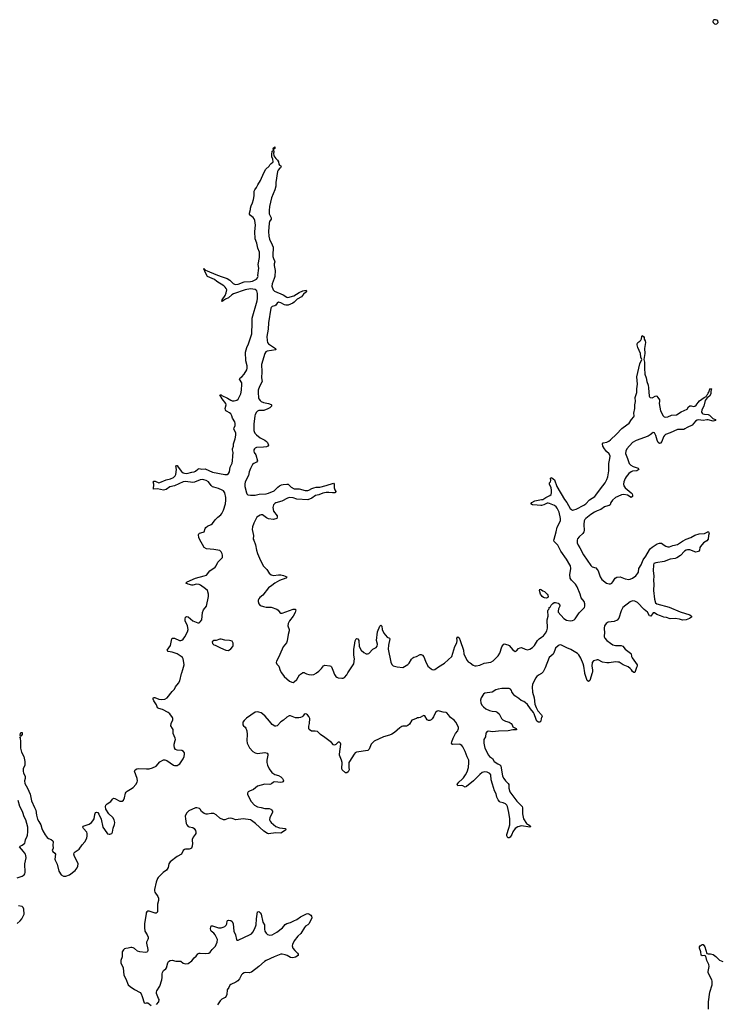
# Model space of a CAD drawing. Header units: inches. Extents: x 1835039 to 2027607, y 642849 to 774141.
# Tile 33 of 113: x 1861452 to 1872945, y 744571 to 760697. Entities that reach past the tile are written whole.
import ezdxf

# ---------------------------------------------------------------- set-up
doc = ezdxf.new("R2010")
doc.units = ezdxf.units.IN
doc.header["$MEASUREMENT"] = 0
for name, color, linetype in [('B8764', 7, 'Continuous'), ('B8765', 7, 'Continuous'), ('B8774', 7, 'Continuous'), ('B8775', 7, 'Continuous'), ('B8776', 7, 'Continuous')]:
    doc.layers.add(name, color=color, linetype=linetype)

msp = doc.modelspace()

# ---------------------------------------------------------------- linework, layer by layer
at = {"layer": 'B8764', "color": 6, "elevation": 600}
for points in [[(1861450, 748951), (1861457, 748937), (1861466, 748870), (1861463, 748830), (1861466, 748766), (1861483, 748703), (1861520, 748630), (1861536, 748550), (1861537, 748490), (1861511, 748430), (1861506, 748390), (1861516, 748356), (1861544, 748310), (1861541, 748270), (1861530, 748230), (1861534, 748190), (1861577, 748110), (1861622, 748010), (1861643, 747903), (1861696, 747796), (1861714, 747750), (1861728, 747668), (1861745, 747605), (1861764, 747564), (1861800, 747510), (1861814, 747450), (1861831, 747410), (1861870, 747344), (1861903, 747303), (1861925, 747285), (1861970, 747269), (1861995, 747250), (1862001, 747230), (1861995, 747175), (1861998, 747130), (1861984, 747090), (1861993, 747073), (1862029, 747049), (1862036, 747030), (1862030, 746950), (1862033, 746933), (1862042, 746910), (1862067, 746867), (1862095, 746750), (1862130, 746690), (1862170, 746667), (1862210, 746669), (1862270, 746692), (1862359, 746761), (1862395, 746805), (1862406, 746834), (1862408, 746870), (1862404, 746890), (1862350, 746990), (1862340, 747030), (1862343, 747050), (1862362, 747070), (1862427, 747113), (1862475, 747185), (1862519, 747230), (1862551, 747290), (1862558, 747330), (1862557, 747370), (1862550, 747391), (1862498, 747450), (1862485, 747470), (1862489, 747490), (1862590, 747523), (1862630, 747550), (1862650, 747574), (1862670, 747610), (1862682, 747678), (1862695, 747710), (1862710, 747719), (1862730, 747712), (1862750, 747686), (1862785, 747605), (1862813, 747473), (1862878, 747378), (1862890, 747365), (1862916, 747356), (1862930, 747355), (1862960, 747370), (1862972, 747390), (1862982, 747458), (1863003, 747517), (1863008, 747550), (1863006, 747570), (1863000, 747590), (1862976, 747630), (1862912, 747692), (1862865, 747765), (1862856, 747810), (1862862, 747830), (1862885, 747855), (1862947, 747893), (1862970, 747930), (1862990, 747945), (1863010, 747941), (1863090, 747899), (1863130, 747898), (1863150, 747912), (1863168, 747952), (1863183, 748030), (1863194, 748046), (1863210, 748061), (1863268, 748092), (1863310, 748122), (1863355, 748170), (1863378, 748210), (1863380, 748230), (1863374, 748270), (1863332, 748388), (1863341, 748410), (1863370, 748429), (1863390, 748435), (1863530, 748425), (1863570, 748429), (1863630, 748444), (1863688, 748472), (1863750, 748542), (1863810, 748574), (1863830, 748575), (1863863, 748563), (1863973, 748490), (1863990, 748484), (1864030, 748484), (1864050, 748491), (1864076, 748510), (1864131, 748590), (1864148, 748630), (1864154, 748670), (1864151, 748689), (1864134, 748714), (1864110, 748727), (1864030, 748731), (1864005, 748745), (1863988, 748770), (1863980, 748810), (1863982, 748830), (1864001, 748890), (1864002, 748910), (1863997, 748930), (1863964, 749004), (1863964, 749070), (1863956, 749090), (1863929, 749130), (1863934, 749170), (1863961, 749230), (1863963, 749250), (1863957, 749270), (1863910, 749327), (1863884, 749350), (1863790, 749399), (1863730, 749416), (1863708, 749428), (1863695, 749475), (1863650, 749540), (1863637, 749570), (1863638, 749582), (1863646, 749594), (1863666, 749594), (1863730, 749567), (1863770, 749565), (1863830, 749571), (1863870, 749590), (1863950, 749695), (1863985, 749730), (1864005, 749770), (1864054, 749830), (1864075, 749870), (1864103, 749990), (1864107, 750000)], [(1865739, 750000), (1865739, 749999), (1865782, 749942), (1865830, 749903), (1865870, 749861), (1865910, 749845), (1865930, 749844), (1865950, 749851), (1865990, 749888), (1866033, 749967), (1866083, 750000)], [(1866120, 750000), (1866150, 749981), (1866190, 749970), (1866230, 749966), (1866270, 749975), (1866306, 749994), (1866314, 750000)], [(1866597, 750000), (1866610, 749971), (1866630, 749939), (1866647, 749927), (1866670, 749919), (1866730, 749914), (1866750, 749914), (1866770, 749924), (1866810, 749969), (1866829, 750000)], [(1870000, 749989), (1869950, 749964), (1869921, 749939), (1869901, 749910), (1869853, 749810), (1869848, 749770), (1869855, 749685), (1869881, 749590), (1869890, 749485), (1869911, 749430), (1869938, 749378), (1870000, 749312)], [(1870000, 749265), (1869993, 749250), (1869987, 749210), (1869970, 749193), (1869950, 749194), (1869924, 749210), (1869910, 749233), (1869880, 749330), (1869870, 749350), (1869817, 749410), (1869770, 749479), (1869730, 749516), (1869709, 749530), (1869667, 749547), (1869630, 749580), (1869563, 749623), (1869535, 749655), (1869515, 749690), (1869509, 749710), (1869492, 749732), (1869470, 749741), (1869430, 749746), (1869350, 749743), (1869290, 749735), (1869250, 749722), (1869190, 749684), (1869073, 749667), (1869049, 749650), (1869009, 749590), (1869000, 749550), (1869004, 749510), (1869022, 749470), (1869050, 749441), (1869090, 749412), (1869150, 749384), (1869190, 749372), (1869250, 749367), (1869276, 749356), (1869304, 749330), (1869345, 749250), (1869366, 749230), (1869410, 749207), (1869470, 749190), (1869504, 749170), (1869519, 749150), (1869530, 749118), (1869582, 749090), (1869590, 749074), (1869591, 749069), (1869575, 749065), (1869530, 749064), (1869454, 749050), (1869294, 749046), (1869196, 749036), (1869130, 749043), (1869110, 749037), (1869087, 749010), (1869081, 748950), (1869054, 748910), (1869056, 748850), (1869070, 748767), (1869130, 748649), (1869150, 748627), (1869196, 748596), (1869225, 748550), (1869283, 748510), (1869315, 748495), (1869335, 748475), (1869362, 748310), (1869383, 748270), (1869411, 748230), (1869456, 748190), (1869462, 748170), (1869464, 748110), (1869482, 748050), (1869597, 747897), (1869681, 747810), (1869687, 747787), (1869689, 747690), (1869704, 747610), (1869754, 747534), (1869770, 747519), (1869794, 747510), (1869821, 747490), (1869819, 747481), (1869810, 747474), (1869670, 747496), (1869610, 747479), (1869567, 747450), (1869530, 747395), (1869511, 747350), (1869486, 747310), (1869470, 747299), (1869450, 747298), (1869432, 747330), (1869430, 747350), (1869465, 747455), (1869479, 747510), (1869481, 747550), (1869479, 747610), (1869465, 747710), (1869441, 747810), (1869431, 747831), (1869410, 747854), (1869370, 747873), (1869322, 747882), (1869310, 747890), (1869290, 747920), (1869270, 747964), (1869256, 748016), (1869229, 748070), (1869196, 748176), (1869177, 748250), (1869169, 748330), (1869153, 748350), (1869130, 748364), (1869107, 748373), (1869070, 748378), (1869050, 748375), (1869030, 748365), (1868990, 748334), (1868888, 748230), (1868770, 748136), (1868750, 748130), (1868711, 748151), (1868690, 748156), (1868629, 748150), (1868619, 748170), (1868628, 748190), (1868643, 748210), (1868702, 748258), (1868721, 748279), (1868753, 748327), (1868781, 748379), (1868803, 748450), (1868812, 748530), (1868810, 748569), (1868783, 748623), (1868750, 748710), (1868712, 748790), (1868695, 748810), (1868670, 748828), (1868650, 748834), (1868548, 748828), (1868534, 748834), (1868527, 748847), (1868530, 748870), (1868551, 748930), (1868590, 749005), (1868627, 749050), (1868637, 749070), (1868641, 749090), (1868639, 749110), (1868596, 749190), (1868570, 749224), (1868511, 749271), (1868474, 749310), (1868450, 749344), (1868439, 749350), (1868390, 749357), (1868330, 749374), (1868310, 749375), (1868290, 749370), (1868265, 749350), (1868230, 749278), (1868210, 749249), (1868190, 749228), (1868170, 749221), (1868150, 749220), (1868128, 749228), (1868090, 749293), (1868070, 749299), (1868048, 749292), (1868010, 749266), (1867990, 749261), (1867970, 749264), (1867950, 749250), (1867878, 749222), (1867839, 749161), (1867810, 749135), (1867790, 749126), (1867730, 749125), (1867710, 749119), (1867679, 749101), (1867590, 749021), (1867547, 748993), (1867510, 748977), (1867412, 748950), (1867261, 748879), (1867207, 748830), (1867175, 748750), (1867155, 748730), (1866970, 748699), (1866950, 748690), (1866930, 748670), (1866854, 748550), (1866846, 748530), (1866842, 748450), (1866847, 748410), (1866839, 748390), (1866830, 748376), (1866810, 748363), (1866790, 748363), (1866734, 748410), (1866727, 748430), (1866733, 748530), (1866723, 748570), (1866692, 748650), (1866691, 748670), (1866712, 748830), (1866709, 748849), (1866690, 748864), (1866670, 748864), (1866651, 748849), (1866630, 748824), (1866610, 748813), (1866590, 748823), (1866558, 748858), (1866450, 748943), (1866379, 748990), (1866330, 749037), (1866290, 749047), (1866250, 749044), (1866230, 749047), (1866195, 749070), (1866189, 749090), (1866189, 749129), (1866198, 749170), (1866206, 749250), (1866190, 749284), (1866169, 749310), (1866150, 749323), (1866130, 749329), (1866110, 749319), (1866091, 749290), (1866079, 749281), (1866052, 749268), (1866023, 749263), (1865970, 749263), (1865890, 749298), (1865864, 749296), (1865830, 749274), (1865775, 749225), (1865730, 749196), (1865670, 749134), (1865650, 749124), (1865630, 749124), (1865590, 749153), (1865546, 749210), (1865474, 749290), (1865430, 749330), (1865410, 749343), (1865370, 749357), (1865350, 749360), (1865310, 749353), (1865165, 749255), (1865130, 749221), (1865108, 749190), (1865106, 749150), (1865118, 749130), (1865148, 749108), (1865156, 749096), (1865171, 749049), (1865179, 748990), (1865172, 748890), (1865179, 748850), (1865218, 748770), (1865273, 748713), (1865310, 748688), (1865350, 748677), (1865470, 748693), (1865506, 748686), (1865515, 748670), (1865516, 748650), (1865500, 748570), (1865499, 748530), (1865509, 748489), (1865537, 748430), (1865581, 748370), (1865630, 748333), (1865690, 748321), (1865730, 748297), (1865756, 748270), (1865769, 748250), (1865773, 748230), (1865766, 748214), (1865753, 748207), (1865730, 748205), (1865630, 748213), (1865610, 748208), (1865576, 748184), (1865550, 748173), (1865470, 748178), (1865350, 748142), (1865283, 748090), (1865216, 748064), (1865193, 748050), (1865184, 748030), (1865186, 748010), (1865220, 747930), (1865243, 747890), (1865298, 747830), (1865350, 747804), (1865410, 747795), (1865470, 747778), (1865536, 747776), (1865567, 747767), (1865578, 747758), (1865594, 747734), (1865594, 747710), (1865550, 747630), (1865546, 747590), (1865556, 747570), (1865572, 747550), (1865650, 747483), (1865710, 747460), (1865806, 747450), (1865814, 747430), (1865757, 747390), (1865730, 747376), (1865650, 747380), (1865530, 747363), (1865510, 747370), (1865450, 747409), (1865313, 747530), (1865250, 747580), (1865230, 747591), (1865110, 747608), (1864990, 747595), (1864930, 747613), (1864903, 747617), (1864868, 747612), (1864812, 747592), (1864790, 747590), (1864730, 747618), (1864670, 747672), (1864630, 747696), (1864590, 747698), (1864530, 747683), (1864505, 747685), (1864474, 747694), (1864450, 747710), (1864430, 747729), (1864410, 747765), (1864398, 747778), (1864351, 747791), (1864330, 747791), (1864221, 747739), (1864190, 747706), (1864170, 747670), (1864165, 747650), (1864166, 747606), (1864181, 747530), (1864190, 747508), (1864210, 747485), (1864230, 747475), (1864286, 747466), (1864310, 747453), (1864330, 747415), (1864336, 747390), (1864336, 747370), (1864327, 747350), (1864292, 747308), (1864277, 747270), (1864276, 747250), (1864285, 747210), (1864279, 747161), (1864264, 747130), (1864244, 747116), (1864229, 747111), (1864170, 747112), (1864150, 747106), (1864132, 747088), (1864104, 747030), (1864030, 746991), (1863917, 746903), (1863894, 746870), (1863882, 746810), (1863870, 746782), (1863854, 746766), (1863802, 746730), (1863722, 746650), (1863709, 746630), (1863687, 746570), (1863662, 746450), (1863662, 746430), (1863668, 746410), (1863716, 746336), (1863726, 746310), (1863726, 746270), (1863708, 746210), (1863709, 746091), (1863705, 746075), (1863690, 746064), (1863670, 746063), (1863570, 746096), (1863550, 746094), (1863534, 746086), (1863523, 746070), (1863521, 746059), (1863496, 745890), (1863495, 745830), (1863504, 745770), (1863538, 745710), (1863554, 745670), (1863555, 745650), (1863550, 745630), (1863529, 745591), (1863527, 745573), (1863549, 745471), (1863549, 745451), (1863543, 745437), (1863533, 745427), (1863510, 745421), (1863421, 745430), (1863383, 745443), (1863330, 745485), (1863310, 745496), (1863290, 745500), (1863270, 745500), (1863230, 745488), (1863190, 745487), (1863170, 745480), (1863150, 745462), (1863133, 745430), (1863133, 745350), (1863111, 745290), (1863108, 745270), (1863110, 745250), (1863147, 745170), (1863156, 745050), (1863190, 744990), (1863231, 744891), (1863263, 744863), (1863330, 744816), (1863424, 744764), (1863440, 744740), (1863458, 744698), (1863490, 744595), (1863510, 744591), (1863530, 744597), (1863550, 744596), (1863608, 744550)], [(1861410, 746644), (1861491, 746669), (1861526, 746694), (1861538, 746710), (1861544, 746730), (1861535, 746870), (1861557, 746970), (1861554, 747010), (1861545, 747030), (1861515, 747075), (1861446, 747150), (1861457, 747163), (1861490, 747178), (1861536, 747210), (1861544, 747230), (1861548, 747270), (1861569, 747310), (1861577, 747343), (1861584, 747396), (1861585, 747470), (1861570, 747530), (1861550, 747590), (1861524, 747644), (1861504, 747710), (1861487, 747750), (1861452, 747810), (1861428, 747908)], [(1861410, 745897), (1861461, 745939), (1861488, 745970), (1861516, 746024), (1861524, 746050), (1861522, 746130), (1861510, 746156), (1861490, 746172), (1861430, 746185)], [(1863695, 744570), (1863729, 744610), (1863739, 744650), (1863728, 744668), (1863695, 744750), (1863691, 744770), (1863698, 744790), (1863745, 744870), (1863782, 744970), (1863787, 745010), (1863784, 745070), (1863789, 745091), (1863810, 745125), (1863846, 745154), (1863858, 745170), (1863879, 745250), (1863890, 745273), (1863915, 745290), (1863950, 745295), (1864010, 745276), (1864070, 745279), (1864090, 745275), (1864130, 745246), (1864170, 745233), (1864210, 745238), (1864270, 745281), (1864310, 745330), (1864342, 745358), (1864370, 745395), (1864390, 745409), (1864410, 745411), (1864497, 745403), (1864550, 745410), (1864570, 745424), (1864603, 745470), (1864657, 745523), (1864672, 745548), (1864688, 745590), (1864690, 745630), (1864653, 745710), (1864630, 745737), (1864589, 745769), (1864581, 745781), (1864578, 745810), (1864590, 745856), (1864610, 745856), (1864710, 745826), (1864750, 745826), (1864787, 745833), (1864813, 745847), (1864834, 745866), (1864844, 745890), (1864848, 745932), (1864857, 745943), (1864871, 745949), (1864910, 745943), (1864930, 745927), (1864947, 745890), (1864957, 745770), (1864985, 745710), (1865001, 745630), (1865010, 745621), (1865030, 745624), (1865228, 745712), (1865250, 745726), (1865270, 745750), (1865303, 745810), (1865326, 745870), (1865330, 745971), (1865341, 746050), (1865350, 746084), (1865354, 746086), (1865370, 746091), (1865390, 746070), (1865405, 746045), (1865437, 745917), (1865461, 745870), (1865463, 745803), (1865470, 745770), (1865490, 745736), (1865510, 745716), (1865550, 745702), (1865590, 745707), (1865663, 745750), (1865758, 745822), (1865802, 745878), (1865830, 745897), (1865890, 745913), (1865944, 745936), (1865990, 745961), (1866050, 746002), (1866150, 746054), (1866170, 746056), (1866190, 746051), (1866222, 746030), (1866234, 746014), (1866237, 745990), (1866233, 745970), (1866189, 745890), (1866170, 745871), (1866135, 745850), (1866117, 745830), (1866056, 745730), (1866010, 745687), (1865948, 745612), (1865919, 745550), (1865917, 745530), (1865927, 745490), (1865958, 745450), (1866003, 745410), (1866014, 745390), (1866011, 745370), (1865970, 745342), (1865926, 745334), (1865890, 745340), (1865831, 745371), (1865801, 745381), (1865750, 745392), (1865730, 745390), (1865621, 745350), (1865490, 745288), (1865463, 745270), (1865371, 745189), (1865250, 745095), (1865210, 745086), (1865148, 745092), (1865130, 745088), (1865102, 745070), (1865087, 745053), (1865053, 744990), (1865023, 744957), (1864990, 744934), (1864910, 744896), (1864896, 744884), (1864876, 744844), (1864849, 744810), (1864844, 744730), (1864835, 744705), (1864816, 744684), (1864765, 744655), (1864735, 744630), (1864690, 744560)]]:
    msp.add_lwpolyline(points, dxfattribs=at)
msp.add_lwpolyline([(1861470, 748962), (1861465, 748965), (1861461, 748981), (1861464, 749004), (1861470, 749024), (1861485, 749025), (1861490, 749022), (1861494, 749010), (1861491, 748990)], close=True, dxfattribs=at)
at = {"layer": 'B8765', "color": 6, "elevation": 600}
for points in [[(1864107, 750000), (1864125, 750055), (1864144, 750130), (1864143, 750170), (1864129, 750230), (1864118, 750250), (1864099, 750270), (1864030, 750312), (1863950, 750340), (1863884, 750350), (1863866, 750370), (1863923, 750450), (1863943, 750557), (1863950, 750570), (1863990, 750565), (1864070, 750529), (1864090, 750528), (1864110, 750536), (1864130, 750553), (1864159, 750590), (1864202, 750670), (1864211, 750710), (1864199, 750770), (1864165, 750850), (1864163, 750877), (1864170, 750911), (1864190, 750922), (1864210, 750917), (1864290, 750850), (1864370, 750818), (1864390, 750819), (1864410, 750833), (1864436, 750870), (1864446, 750990), (1864462, 751030), (1864510, 751094), (1864544, 751250), (1864543, 751290), (1864526, 751346), (1864498, 751378), (1864415, 751435), (1864390, 751446), (1864350, 751450), (1864290, 751435), (1864270, 751436), (1864214, 751450), (1864176, 751470), (1864193, 751490), (1864330, 751552), (1864474, 751586), (1864510, 751602), (1864568, 751670), (1864655, 751730), (1864670, 751750), (1864697, 751810), (1864758, 751870), (1864772, 751890), (1864774, 751926), (1864769, 751950), (1864750, 751984), (1864730, 752001), (1864630, 752021), (1864510, 752032), (1864475, 752055), (1864395, 752190), (1864385, 752215), (1864381, 752259), (1864384, 752276), (1864397, 752290), (1864458, 752302), (1864471, 752309), (1864490, 752363), (1864502, 752378), (1864530, 752403), (1864590, 752429), (1864610, 752443), (1864654, 752506), (1864697, 752550), (1864748, 752590), (1864763, 752610), (1864790, 752665), (1864821, 752770), (1864829, 752830), (1864827, 752870), (1864811, 752950), (1864790, 752979), (1864770, 752993), (1864710, 753019), (1864670, 753032), (1864630, 753038), (1864608, 753048), (1864586, 753066), (1864542, 753130), (1864506, 753150), (1864470, 753160), (1864450, 753165), (1864410, 753163), (1864316, 753124), (1864290, 753119), (1864170, 753131), (1864130, 753127), (1863990, 753065), (1863910, 753045), (1863850, 753004), (1863810, 752992), (1863710, 753015), (1863644, 753010), (1863642, 753030), (1863651, 753070), (1863650, 753090), (1863636, 753130), (1863650, 753139), (1863670, 753137), (1863730, 753113), (1863750, 753117), (1863850, 753160), (1863922, 753178), (1863970, 753200), (1863996, 753224), (1864011, 753250), (1864019, 753330), (1864010, 753390), (1864024, 753396), (1864030, 753395), (1864050, 753370), (1864100, 753300), (1864130, 753275), (1864150, 753268), (1864190, 753267), (1864270, 753287), (1864310, 753292), (1864330, 753301), (1864370, 753337), (1864390, 753344), (1864430, 753338), (1864490, 753340), (1864610, 753287), (1864810, 753246), (1864850, 753250), (1864870, 753264), (1864886, 753290), (1864900, 753370), (1864930, 753435), (1864939, 753470), (1864942, 753550), (1864950, 753610), (1864938, 753650), (1864940, 753670), (1864953, 753710), (1864952, 753750), (1864982, 753830), (1864993, 753890), (1864993, 753933), (1864962, 753990), (1864964, 754010), (1864982, 754050), (1864984, 754084), (1864974, 754110), (1864936, 754170), (1864927, 754210), (1864910, 754242), (1864890, 754259), (1864850, 754278), (1864830, 754293), (1864821, 754310), (1864819, 754330), (1864833, 754387), (1864828, 754410), (1864767, 754490), (1864728, 754552), (1864750, 754551), (1864761, 754541), (1864858, 754498), (1864910, 754463), (1864930, 754456), (1864967, 754453), (1865010, 754466), (1865030, 754484), (1865072, 754570), (1865085, 754630), (1865093, 754730), (1865089, 754750), (1865050, 754810), (1865062, 754830), (1865090, 754847), (1865129, 754890), (1865170, 754965), (1865177, 754990), (1865178, 755030), (1865155, 755110), (1865149, 755250), (1865170, 755330), (1865199, 755390), (1865254, 755550), (1865262, 755730), (1865258, 755810), (1865341, 756090), (1865347, 756130), (1865346, 756210), (1865334, 756254), (1865310, 756278), (1865270, 756286), (1865230, 756287), (1865146, 756274), (1864952, 756208), (1864927, 756193), (1864870, 756141), (1864821, 756119), (1864790, 756098), (1864782, 756098), (1864770, 756082), (1864765, 756085), (1864770, 756110), (1864820, 756180), (1864836, 756224), (1864843, 756270), (1864835, 756295), (1864818, 756318), (1864796, 756336), (1864683, 756410), (1864644, 756444), (1864529, 756490), (1864493, 756550), (1864466, 756614), (1864470, 756622), (1864484, 756604), (1864490, 756605), (1864496, 756596), (1864523, 756583), (1864664, 756524), (1864710, 756510), (1864750, 756490), (1864850, 756458), (1864896, 756430), (1864950, 756374), (1864970, 756363), (1864990, 756361), (1865030, 756366), (1865130, 756404), (1865230, 756410), (1865263, 756417), (1865330, 756449), (1865349, 756470), (1865356, 756490), (1865354, 756510), (1865368, 756630), (1865361, 756690), (1865382, 756802), (1865379, 756890), (1865353, 756953), (1865335, 757035), (1865311, 757110), (1865305, 757230), (1865313, 757330), (1865303, 757410), (1865295, 757435), (1865277, 757457), (1865233, 757490), (1865214, 757510), (1865214, 757530), (1865234, 757586), (1865234, 757610), (1865244, 757650), (1865265, 757695), (1865283, 757750), (1865292, 757810), (1865294, 757886), (1865301, 757910), (1865330, 757948), (1865351, 757990), (1865399, 758061), (1865450, 758187), (1865486, 758250), (1865540, 758300), (1865550, 758322), (1865570, 758342), (1865599, 758361), (1865602, 758370), (1865597, 758410), (1865584, 758450), (1865582, 758490), (1865590, 758542), (1865608, 758552), (1865606, 758590), (1865610, 758598), (1865630, 758612), (1865633, 758590), (1865618, 758582), (1865611, 758570), (1865615, 758530), (1865611, 758510), (1865616, 758470), (1865646, 758426), (1865676, 758396), (1865691, 758371), (1865699, 758330), (1865710, 758314), (1865730, 758305), (1865736, 758290), (1865725, 758270), (1865710, 758261), (1865686, 758234), (1865676, 758210), (1865645, 758030), (1865650, 757970), (1865634, 757910), (1865579, 757781), (1865544, 757636), (1865536, 757570), (1865540, 757520), (1865572, 757450), (1865570, 757430), (1865546, 757394), (1865536, 757364), (1865527, 757230), (1865531, 757150), (1865542, 757102), (1865587, 757010), (1865602, 756970), (1865605, 756930), (1865599, 756878), (1865600, 756820), (1865607, 756787), (1865628, 756748), (1865630, 756730), (1865622, 756698), (1865622, 756670), (1865637, 756590), (1865633, 756490), (1865623, 756457), (1865585, 756370), (1865584, 756330), (1865605, 756270), (1865627, 756250), (1865770, 756189), (1865830, 756150), (1865847, 756147), (1865943, 756177), (1866030, 756229), (1866090, 756257), (1866146, 756266), (1866148, 756250), (1866136, 756230), (1866100, 756200), (1866070, 756158), (1865998, 756122), (1865950, 756068), (1865927, 756053), (1865850, 756024), (1865810, 756020), (1865790, 756026), (1865730, 756061), (1865690, 756068), (1865670, 756054), (1865650, 756024), (1865634, 756010), (1865590, 755997), (1865570, 755982), (1865564, 755970), (1865526, 755734), (1865522, 755630), (1865501, 755510), (1865503, 755443), (1865510, 755410), (1865526, 755390), (1865642, 755310), (1865647, 755290), (1865505, 755270), (1865483, 755257), (1865466, 755230), (1865411, 755050), (1865416, 754930), (1865412, 754832), (1865422, 754770), (1865380, 754690), (1865361, 754630), (1865357, 754590), (1865366, 754506), (1865371, 754490), (1865390, 754462), (1865410, 754445), (1865447, 754427), (1865529, 754409), (1865573, 754393), (1865579, 754390), (1865579, 754370), (1865550, 754339), (1865519, 754321), (1865450, 754297), (1865370, 754295), (1865350, 754286), (1865331, 754269), (1865310, 754230), (1865305, 754210), (1865288, 754070), (1865288, 753968), (1865291, 753950), (1865304, 753924), (1865330, 753898), (1865392, 753850), (1865470, 753808), (1865493, 753790), (1865513, 753770), (1865530, 753730), (1865517, 753710), (1865496, 753704), (1865443, 753697), (1865330, 753692), (1865310, 753682), (1865298, 753670), (1865287, 753650), (1865285, 753630), (1865293, 753610), (1865320, 753570), (1865346, 753470), (1865332, 753448), (1865290, 753430), (1865264, 753410), (1865230, 753349), (1865212, 753292), (1865200, 753230), (1865147, 753130), (1865139, 753090), (1865139, 753050), (1865166, 752946), (1865172, 752932), (1865190, 752916), (1865230, 752910), (1865310, 752912), (1865374, 752926), (1865490, 752932), (1865530, 752941), (1865618, 752982), (1865679, 753041), (1865710, 753064), (1865740, 753080), (1865770, 753087), (1865830, 753092), (1865850, 753089), (1865898, 753038), (1865950, 753016), (1866030, 753012), (1866130, 752987), (1866170, 752985), (1866190, 752990), (1866240, 753020), (1866270, 753031), (1866310, 753039), (1866370, 753040), (1866473, 753067), (1866590, 753107), (1866604, 753090), (1866605, 753030), (1866616, 752996), (1866631, 752969), (1866627, 752953), (1866613, 752947), (1866574, 752946), (1866514, 752954), (1866470, 752952), (1866419, 752941), (1866350, 752914), (1866295, 752905), (1866237, 752863), (1866170, 752835), (1865990, 752843), (1865930, 752865), (1865870, 752870), (1865839, 752861), (1865748, 752812), (1865650, 752786), (1865630, 752775), (1865610, 752750), (1865599, 752710), (1865609, 752649), (1865668, 752570), (1865671, 752549), (1865665, 752530), (1865610, 752513), (1865530, 752521), (1865497, 752537), (1865430, 752585), (1865410, 752590), (1865390, 752584), (1865338, 752550), (1865288, 752452), (1865263, 752390), (1865260, 752350), (1865280, 752250), (1865279, 752190), (1865285, 752170), (1865315, 752095), (1865333, 752010), (1865350, 751957), (1865398, 751838), (1865446, 751746), (1865499, 751690), (1865541, 751630), (1865570, 751605), (1865610, 751593), (1865690, 751605), (1865730, 751605), (1865774, 751594), (1865827, 751570), (1865814, 751550), (1865709, 751510), (1865629, 751471), (1865581, 751430), (1865525, 751390), (1865433, 751270), (1865387, 751233), (1865368, 751210), (1865359, 751190), (1865358, 751170), (1865369, 751129), (1865390, 751105), (1865444, 751084), (1865490, 751077), (1865570, 751075), (1865663, 751043), (1865688, 751028), (1865713, 750990), (1865730, 750976), (1865750, 750978), (1865930, 751043), (1865964, 751044), (1865978, 751030), (1865967, 750990), (1865933, 750927), (1865870, 750851), (1865848, 750810), (1865846, 750770), (1865866, 750710), (1865867, 750690), (1865850, 750630), (1865835, 750525), (1865822, 750490), (1865770, 750424), (1865751, 750390), (1865691, 750249), (1865658, 750190), (1865655, 750170), (1865662, 750142), (1865696, 750110), (1865717, 750037), (1865739, 750000)], [(1870000, 752743), (1869990, 752741), (1869930, 752748), (1869850, 752750), (1869824, 752770), (1869842, 752790), (1869890, 752815), (1870000, 752836)], [(1870000, 751266), (1869984, 751290), (1869968, 751350), (1869970, 751371), (1869990, 751365), (1870000, 751358)], [(1866829, 750000), (1866923, 750150), (1866935, 750230), (1866926, 750290), (1866923, 750390), (1866939, 750450), (1866950, 750522), (1866965, 750555), (1866970, 750561), (1866990, 750555), (1867007, 750530), (1867014, 750430), (1867048, 750370), (1867090, 750333), (1867130, 750310), (1867150, 750311), (1867170, 750319), (1867234, 750386), (1867290, 750417), (1867310, 750439), (1867311, 750470), (1867297, 750530), (1867314, 750670), (1867350, 750764), (1867370, 750782), (1867384, 750764), (1867389, 750709), (1867417, 750650), (1867470, 750582), (1867508, 750568), (1867514, 750554), (1867493, 750453), (1867488, 750390), (1867534, 750174), (1867550, 750136), (1867570, 750115), (1867636, 750096), (1867730, 750088), (1867810, 750135), (1867830, 750159), (1867870, 750225), (1867890, 750247), (1867910, 750259), (1867950, 750270), (1868010, 750300), (1868030, 750302), (1868050, 750290), (1868070, 750261), (1868097, 750190), (1868140, 750110), (1868190, 750065), (1868210, 750052), (1868230, 750047), (1868250, 750052), (1868310, 750100), (1868410, 750159), (1868530, 750270), (1868580, 750430), (1868613, 750490), (1868618, 750530), (1868614, 750570), (1868630, 750589), (1868650, 750572), (1868670, 750532), (1868720, 750370), (1868730, 750308), (1868782, 750202), (1868801, 750181), (1868830, 750165), (1868883, 750123), (1868910, 750114), (1868930, 750113), (1868990, 750127), (1869061, 750159), (1869170, 750176), (1869206, 750194), (1869290, 750279), (1869316, 750324), (1869350, 750427), (1869370, 750456), (1869390, 750474), (1869450, 750461), (1869468, 750450), (1869530, 750374), (1869550, 750359), (1869570, 750352), (1869590, 750358), (1869624, 750396), (1869650, 750412), (1869670, 750414), (1869730, 750386), (1869770, 750379), (1869810, 750390), (1869850, 750414), (1869883, 750450), (1869932, 750528), (1869962, 750558), (1870000, 750583)], [(1866314, 750000), (1866351, 750029), (1866394, 750070), (1866426, 750114), (1866450, 750124), (1866533, 750113), (1866548, 750108), (1866559, 750099), (1866573, 750073), (1866590, 750016), (1866597, 750000)], [(1866083, 750000), (1866090, 750005), (1866110, 750006), (1866120, 750000)]]:
    msp.add_lwpolyline(points, dxfattribs=at)
msp.add_lwpolyline([(1864750, 750549), (1864731, 750549), (1864670, 750529), (1864630, 750529), (1864607, 750510), (1864610, 750482), (1864630, 750461), (1864654, 750454), (1864739, 750410), (1864830, 750373), (1864870, 750368), (1864910, 750391), (1864943, 750430), (1864949, 750450), (1864947, 750487), (1864939, 750510), (1864930, 750519), (1864890, 750529), (1864810, 750533)], close=True, dxfattribs=at)
at = {"layer": 'B8774', "color": 6, "elevation": 600}
for points in [[(1870013, 750000), (1870007, 749993), (1870000, 749989)], [(1870831, 750000), (1870790, 749875), (1870770, 749859), (1870750, 749874), (1870730, 749922), (1870710, 749990), (1870708, 750000)], [(1870000, 749312), (1870002, 749310), (1870011, 749290), (1870000, 749265)], [(1872738, 744490), (1872737, 744610), (1872756, 744770), (1872795, 744890), (1872796, 744950), (1872790, 744974), (1872757, 745030), (1872732, 745090), (1872732, 745110), (1872748, 745190), (1872741, 745221), (1872710, 745290), (1872690, 745362), (1872672, 745372), (1872630, 745367), (1872617, 745377), (1872610, 745430), (1872590, 745490), (1872589, 745511), (1872597, 745530), (1872630, 745553), (1872650, 745553), (1872678, 745510), (1872710, 745405), (1872730, 745397), (1872770, 745399), (1872810, 745387), (1872854, 745354), (1872916, 745296), (1872970, 745271)]]:
    msp.add_lwpolyline(points, dxfattribs=at)
at = {"layer": 'B8775', "color": 6, "elevation": 600}
for points in [[(1870000, 752836), (1870020, 752840), (1870070, 752870), (1870138, 752902), (1870159, 752921), (1870166, 752950), (1870165, 752990), (1870157, 753030), (1870131, 753090), (1870132, 753110), (1870147, 753130), (1870154, 753150), (1870147, 753190), (1870150, 753198), (1870170, 753196), (1870210, 753161), (1870251, 753050), (1870376, 752836), (1870413, 752790), (1870470, 752690), (1870490, 752673), (1870510, 752666), (1870530, 752668), (1870570, 752683), (1870693, 752747), (1870724, 752770), (1870788, 752832), (1870872, 752888), (1870891, 752909), (1870964, 753016), (1871042, 753110), (1871072, 753168), (1871084, 753210), (1871100, 753310), (1871102, 753430), (1871121, 753510), (1871124, 753550), (1871110, 753584), (1871064, 753624), (1871030, 753670), (1871006, 753710), (1870997, 753750), (1871010, 753768), (1871070, 753778), (1871104, 753796), (1871130, 753817), (1871230, 753910), (1871318, 754002), (1871400, 754060), (1871434, 754090), (1871472, 754150), (1871510, 754190), (1871519, 754210), (1871511, 754251), (1871527, 754330), (1871527, 754390), (1871537, 754443), (1871535, 754510), (1871560, 754590), (1871562, 754650), (1871575, 754730), (1871560, 754850), (1871610, 755059), (1871644, 755130), (1871629, 755169), (1871620, 755230), (1871579, 755330), (1871569, 755370), (1871569, 755390), (1871578, 755410), (1871609, 755431), (1871629, 755451), (1871638, 755470), (1871642, 755510), (1871650, 755522), (1871671, 755510), (1871682, 755490), (1871684, 755464), (1871697, 755437), (1871703, 755410), (1871687, 755310), (1871693, 755230), (1871676, 755130), (1871687, 755087), (1871685, 754990), (1871694, 754890), (1871712, 754830), (1871724, 754770), (1871748, 754710), (1871755, 754670), (1871765, 754530), (1871770, 754518), (1871782, 754510), (1871810, 754506), (1871870, 754539), (1871890, 754531), (1871907, 754510), (1871931, 754470), (1871935, 754450), (1871926, 754410), (1871950, 754290), (1871993, 754210), (1872010, 754193), (1872030, 754185), (1872070, 754193), (1872130, 754218), (1872210, 754223), (1872290, 754273), (1872384, 754316), (1872410, 754354), (1872430, 754371), (1872453, 754373), (1872490, 754361), (1872513, 754367), (1872536, 754384), (1872565, 754430), (1872590, 754454), (1872662, 754510), (1872695, 754525), (1872705, 754535), (1872709, 754550), (1872720, 754560), (1872730, 754582), (1872743, 754597), (1872750, 754632), (1872770, 754658), (1872782, 754650), (1872771, 754610), (1872771, 754570), (1872751, 754530), (1872714, 754506), (1872681, 754459), (1872661, 754370), (1872628, 754310), (1872623, 754270), (1872632, 754252), (1872644, 754244), (1872670, 754236), (1872730, 754230), (1872750, 754219), (1872808, 754168), (1872842, 754150), (1872854, 754130), (1872810, 754122), (1872730, 754145), (1872710, 754145), (1872650, 754131), (1872570, 754143), (1872550, 754140), (1872521, 754119), (1872470, 754058), (1872384, 754016), (1872350, 753994), (1872330, 753987), (1872230, 753985), (1872110, 753931), (1872030, 753905), (1872012, 753888), (1871996, 753864), (1871970, 753786), (1871950, 753763), (1871930, 753756), (1871910, 753774), (1871894, 753810), (1871870, 753889), (1871850, 753929), (1871830, 753936), (1871782, 753898), (1871745, 753875), (1871550, 753804), (1871488, 753772), (1871397, 753670), (1871380, 753630), (1871376, 753590), (1871410, 753510), (1871435, 753430), (1871463, 753403), (1871501, 753381), (1871585, 753350), (1871596, 753330), (1871562, 753310), (1871490, 753302), (1871470, 753294), (1871430, 753263), (1871385, 753210), (1871370, 753182), (1871349, 753130), (1871345, 753090), (1871350, 753061), (1871370, 753032), (1871471, 752950), (1871487, 752930), (1871493, 752910), (1871490, 752889), (1871470, 752869), (1871407, 752907), (1871350, 752920), (1871310, 752915), (1871249, 752890), (1871210, 752870), (1871162, 752830), (1871133, 752790), (1871122, 752750), (1871110, 752738), (1871050, 752725), (1871030, 752716), (1870970, 752673), (1870910, 752653), (1870870, 752633), (1870810, 752594), (1870727, 752530), (1870707, 752510), (1870699, 752490), (1870692, 752430), (1870698, 752330), (1870693, 752307), (1870678, 752282), (1870615, 752230), (1870590, 752193), (1870583, 752170), (1870586, 752130), (1870602, 752090), (1870630, 752047), (1870690, 751935), (1870810, 751759), (1870830, 751738), (1870890, 751717), (1870914, 751694), (1870928, 751668), (1870959, 751570), (1870990, 751528), (1871064, 751470), (1871110, 751457), (1871130, 751459), (1871150, 751471), (1871170, 751493), (1871206, 751550), (1871232, 751568), (1871290, 751572), (1871370, 751537), (1871430, 751529), (1871450, 751533), (1871490, 751551), (1871545, 751590), (1871580, 751630), (1871587, 751650), (1871595, 751710), (1871630, 751770), (1871665, 751850), (1871710, 751910), (1871768, 752012), (1871785, 752035), (1871810, 752059), (1871893, 752110), (1871930, 752124), (1871966, 752126), (1872009, 752089), (1872035, 752075), (1872070, 752064), (1872096, 752064), (1872150, 752084), (1872230, 752101), (1872310, 752157), (1872370, 752187), (1872445, 752215), (1872510, 752256), (1872584, 752276), (1872670, 752281), (1872723, 752310), (1872730, 752313), (1872736, 752310), (1872749, 752290), (1872737, 752250), (1872730, 752190), (1872710, 752164), (1872655, 752130), (1872602, 752070), (1872592, 752050), (1872588, 752010), (1872570, 751988), (1872530, 751976), (1872430, 752015), (1872390, 752017), (1872371, 752011), (1872341, 751990), (1872278, 751922), (1872216, 751884), (1872187, 751873), (1872110, 751859), (1872010, 751824), (1871870, 751802), (1871842, 751790), (1871833, 751767), (1871831, 751670), (1871839, 751590), (1871833, 751510), (1871842, 751450), (1871837, 751350), (1871849, 751209), (1871868, 751148), (1871890, 751129), (1872090, 751074), (1872270, 751001), (1872431, 750950), (1872456, 750930), (1872456, 750910), (1872426, 750890), (1872367, 750870), (1872310, 750863), (1872259, 750879), (1872191, 750891), (1872110, 750885), (1872050, 750904), (1872001, 750910), (1871950, 750936), (1871890, 750953), (1871850, 750982), (1871830, 750981), (1871790, 750929), (1871770, 750933), (1871736, 750996), (1871679, 751039), (1871575, 751150), (1871530, 751176), (1871490, 751179), (1871450, 751165), (1871330, 751070), (1871304, 751016), (1871266, 750894), (1871239, 750861), (1871190, 750838), (1871092, 750828), (1871058, 750810), (1871034, 750770), (1871025, 750730), (1871032, 750650), (1871026, 750610), (1871028, 750590), (1871037, 750570), (1871070, 750530), (1871130, 750485), (1871170, 750461), (1871210, 750449), (1871306, 750446), (1871330, 750437), (1871369, 750389), (1871460, 750320), (1871466, 750310), (1871472, 750270), (1871483, 750243), (1871567, 750130), (1871568, 750110), (1871555, 750085), (1871530, 750004), (1871510, 750005), (1871490, 750023), (1871474, 750050), (1871453, 750073), (1871418, 750098), (1871340, 750130), (1871272, 750172), (1871250, 750177), (1871210, 750178), (1871110, 750163), (1871070, 750163), (1870997, 750177), (1870930, 750214), (1870910, 750215), (1870894, 750206), (1870850, 750196), (1870832, 750168), (1870824, 750110), (1870836, 750050), (1870834, 750010), (1870831, 750000)], [(1870000, 750583), (1870030, 750604), (1870066, 750650), (1870089, 750690), (1870099, 750730), (1870092, 750868), (1870110, 750930), (1870103, 751017), (1870110, 751034), (1870126, 751050), (1870126, 751070), (1870142, 751078), (1870158, 751110), (1870183, 751137), (1870208, 751152), (1870229, 751151), (1870270, 751139), (1870286, 751130), (1870301, 751110), (1870299, 751090), (1870279, 751050), (1870271, 751010), (1870275, 750995), (1870366, 750890), (1870410, 750865), (1870470, 750849), (1870510, 750856), (1870533, 750867), (1870550, 750883), (1870618, 750982), (1870703, 751070), (1870711, 751090), (1870711, 751130), (1870697, 751170), (1870650, 751230), (1870631, 751290), (1870582, 751410), (1870555, 751450), (1870490, 751516), (1870470, 751550), (1870463, 751610), (1870476, 751670), (1870478, 751710), (1870473, 751750), (1870464, 751770), (1870410, 751862), (1870315, 751990), (1870265, 752090), (1870208, 752150), (1870204, 752170), (1870206, 752190), (1870242, 752310), (1870255, 752385), (1870311, 752490), (1870312, 752530), (1870289, 752629), (1870255, 752695), (1870238, 752718), (1870210, 752738), (1870130, 752775), (1870110, 752781), (1870090, 752779), (1870039, 752750), (1870000, 752743)], [(1870000, 751358), (1870022, 751342), (1870050, 751330), (1870091, 751291), (1870104, 751270), (1870111, 751249), (1870106, 751234), (1870090, 751229), (1870075, 751225), (1870050, 751228), (1870030, 751236), (1870010, 751252), (1870000, 751266)], [(1870708, 750000), (1870692, 750108), (1870680, 750150), (1870642, 750242), (1870610, 750293), (1870590, 750314), (1870482, 750382), (1870416, 750410), (1870330, 750454), (1870310, 750457), (1870290, 750454), (1870270, 750444), (1870230, 750404), (1870222, 750390), (1870204, 750330), (1870192, 750308), (1870126, 750250), (1870058, 750082), (1870025, 750015), (1870013, 750000)]]:
    msp.add_lwpolyline(points, dxfattribs=at)
at = {"layer": 'B8776', "color": 6, "elevation": 700}
msp.add_lwpolyline([(1872850, 760697), (1872830, 760697), (1872811, 760690), (1872806, 760670), (1872811, 760650), (1872831, 760630), (1872850, 760625), (1872870, 760628), (1872893, 760650), (1872890, 760677), (1872871, 760691)], close=True, dxfattribs=at)

doc.saveas('drawing.dxf')
